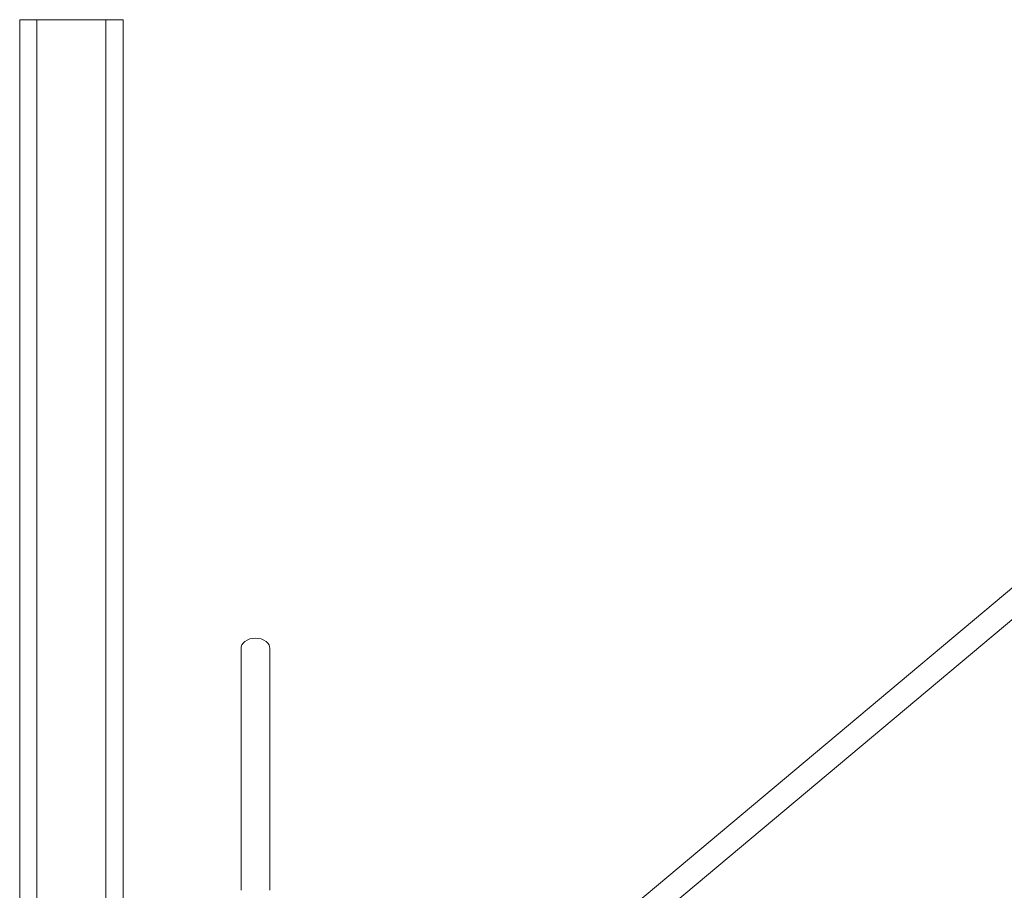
# Model space of a CAD drawing. Header units: millimetres. Extents: x 301 to 1719, y 744 to 2613.
# Tile 5 of 8: x 620 to 1193, y 2087 to 2593. Entities that reach past the tile are written whole.
import ezdxf

# ---------------------------------------------------------------- set-up
doc = ezdxf.new("R2010")
doc.units = ezdxf.units.MM

msp = doc.modelspace()

# ---------------------------------------------------------------- linework, layer by layer
at = {"color": 7, "linetype": 'Continuous', "lineweight": 15}
for p, q in [((620.18, 2593.42), (620.18, 2018.78)), ((620.18, 2593.42), (630.21, 2593.42)), ((630.21, 2593.42), (670.33, 2593.42)), ((670.33, 2593.42), (680.36, 2593.42)), ((680.36, 2593.42), (680.36, 2030.81)), ((1302.64, 2351.53), (895.33, 2009.75)), ((839.93, 1944.88), (1311.69, 2340.74))]:
    msp.add_line(p, q, dxfattribs=at)
at = {"color": 8, "linetype": 'Continuous', "lineweight": 15}
for p, q in [((630.21, 2593.42), (630.21, 2018.78)), ((670.33, 2593.42), (670.33, 2030.81))]:
    msp.add_line(p, q, dxfattribs=at)
at = {"color": 7, "linetype": 'Continuous', "lineweight": 15, "flags": 128}
msp.add_lwpolyline([(765.51, 2227.92), (765.47, 2228.52), (765.11, 2229.7), (764.41, 2230.8), (763.39, 2231.77), (762.1, 2232.57), (760.61, 2233.18), (758.96, 2233.55), (757.24, 2233.67), (755.52, 2233.55), (753.87, 2233.18), (752.38, 2232.57), (751.09, 2231.77), (750.07, 2230.8), (749.37, 2229.7), (749.01, 2228.52), (748.96, 2227.92)], dxfattribs=at)
at = {"color": 7, "linetype": 'Continuous', "lineweight": 15}
for points, knots in [([(748.96, 2227.92), (748.96, 2225.17), (748.96, 2219.9), (748.96, 2212.24), (748.96, 2205.12), (748.96, 2198.55), (748.96, 2192.88), (748.96, 2188.09), (748.96, 2184.14), (748.96, 2180.59), (748.96, 2177.27), (748.96, 2173.66), (748.96, 2169.32), (748.96, 2164.01), (748.96, 2157.8), (748.96, 2150.62), (748.96, 2142.4), (748.96, 2133.13), (748.96, 2122.87), (748.96, 2111.68), (748.96, 2099.62), (748.96, 2091.28), (748.96, 2086.98)], [0, 0, 0, 0, 0.074426, 0.1427, 0.204834, 0.260855, 0.310739, 0.345612, 0.376684, 0.403963, 0.427501, 0.451891, 0.484337, 0.521789, 0.564193, 0.611498, 0.66372, 0.721004, 0.783408, 0.850735, 0.922897, 1, 1, 1, 1]), ([(765.51, 2086.98), (765.51, 2090.71), (765.51, 2097.91), (765.51, 2108.27), (765.51, 2117.79), (765.51, 2126.44), (765.51, 2134.2), (765.51, 2141.04), (765.51, 2146.96), (765.51, 2151.98), (765.51, 2156.4), (765.51, 2160.94), (765.51, 2166.12), (765.51, 2172.16), (765.51, 2178.81), (765.51, 2186), (765.51, 2193.6), (765.51, 2201.59), (765.51, 2209.96), (765.51, 2218.78), (765.51, 2224.8), (765.51, 2227.92)], [0, 0, 0, 0, 0.06689, 0.1288645, 0.1859773, 0.2382628, 0.2855813, 0.3278715, 0.3651673, 0.3975302, 0.4249856, 0.4525053, 0.4892609, 0.5322716, 0.58145, 0.6367687, 0.6982931, 0.7647776, 0.8372099, 0.9156073, 1, 1, 1, 1])]:
    msp.add_open_spline(points, degree=3, knots=knots, dxfattribs=at)

doc.saveas('drawing.dxf')
